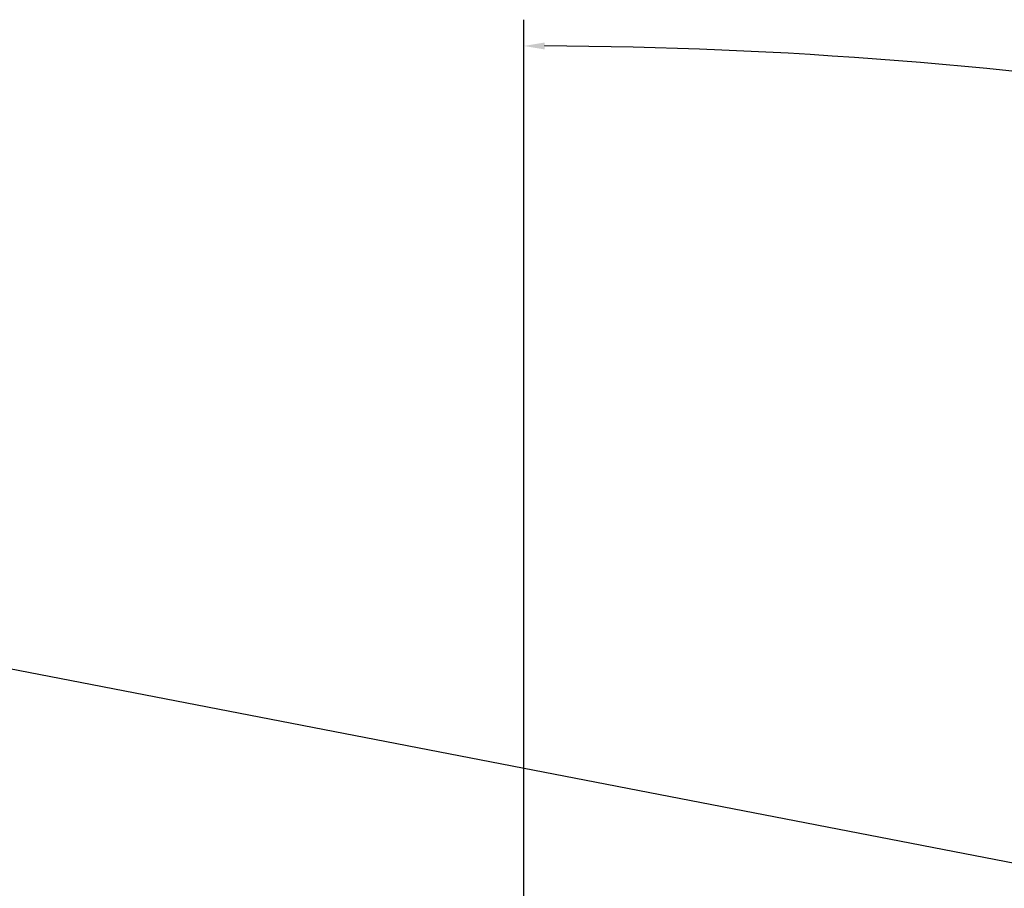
# Model space of a CAD drawing. Header units: inches. Extents: x 0.8 to 72.9, y -7.8 to 49.3.
# Tile 29 of 256: x 11.5 to 16.1, y 26.8 to 30.9. Entities that reach past the tile are written whole.
import ezdxf

# ---------------------------------------------------------------- set-up
doc = ezdxf.new("R2010")
doc.units = ezdxf.units.IN
doc.header["$MEASUREMENT"] = 0
doc.layers.add('Dimensions(ROSSANSI)', color=7, linetype='Continuous', lineweight=25)
doc.styles.add('DEFAULT-ROSSANSI', font='arial.ttf')
doc.dimstyles.new('DEFAULT-ROSSANSI', dxfattribs={"dimtxt": 1, "dimasz": 0.098425, "dimexe": 0.125, "dimexo": 0.0625, "dimgap": 0.031496, "dimtad": 0, "dimtih": 1, "dimtoh": 1, "dimrnd": 1e-08, "dimzin": 0, "dimdsep": 46, "dimtxsty": 'DEFAULT-ROSSANSI', "dimcen": 0.09, "dimdle": 0.393701, "dimclrd": 7, "dimclre": 7, "dimclrt": 179, "dimadec": 0, "dimazin": 0, "dimtfac": 1, "dimtofl": 0, "dimtmove": 0, "dimatfit": 3, "dimfxl": 1, "dimtolj": 1, "dimtzin": 0, "dimlwd": 25, "dimlwe": 25, "dimarcsym": 0})

# ---------------------------------------------------------------- blocks, each defined once
blk = doc.blocks.new('*D7')
at = {"layer": 'Defpoints', "color": 0}
for p in [(17.4823, 26.6503), (2.7537, 7.6047), (15.8961, 5.0619)]:
    blk.add_point(p, dxfattribs=at)
at = {"layer": 'Dimensions(ROSSANSI)', "color": 7, "lineweight": 25}
for p, q in [((17.4209, 26.6622), (6.7143, 28.7337)), ((6.8183, 28.6133), (4.9255, 18.8296)), ((2.7724, 7.7013), (4.6653, 17.4849)), ((15.8347, 5.0738), (2.631, 7.6284))]:
    blk.add_line(p, q, dxfattribs=at)
at = {"layer": 'Dimensions(ROSSANSI)', "color": 7}
for points in [[(6.8022, 28.6164), (6.8345, 28.6102), (6.837, 28.7099)], [(2.7563, 7.7044), (2.7885, 7.6982), (2.7537, 7.6047)]]:
    blk.add_solid(points, dxfattribs=at)
at = {"layer": 'Dimensions(ROSSANSI)', "color": 179, "lineweight": 25, "insert": (0.7831, 18.7981), "char_height": 1, "attachment_point": 1, "style": 'DEFAULT-ROSSANSI'}
blk.add_mtext('\\A1;21.50 [546.0]', dxfattribs=at)
blk = doc.blocks.new('*D12')
at = {"layer": 'Defpoints', "color": 0}
for p in [(19.7897, 29.9935), (13.8514, 26.4502), (21.411, 26.1392), (13.8514, 8.2867)]:
    blk.add_point(p, dxfattribs=at)
at = {"layer": 'Dimensions(ROSSANSI)', "color": 7, "lineweight": 25}
for p, q in [((13.8514, 26.5127), (13.8514, 30.9161)), ((21.4354, 26.1967), (22.6753, 29.1249))]:
    blk.add_line(p, q, dxfattribs=at)
for start, end in [(81.16585, 89.74941), (67.30059, 75.85919)]:
    blk.add_arc((13.8514, 8.2867), 22.5044, start, end, dxfattribs=at)
at = {"layer": 'Dimensions(ROSSANSI)', "color": 7}
for points in [[(13.9498, 30.7745), (13.9499, 30.8073), (13.8514, 30.7911)], [(22.5422, 29.0631), (22.5294, 29.0328), (22.6265, 29.0098)]]:
    blk.add_solid(points, dxfattribs=at)
at = {"layer": 'Dimensions(ROSSANSI)', "color": 179, "lineweight": 25, "insert": (17.339, 30.8522), "char_height": 1, "attachment_point": 1, "style": 'DEFAULT-ROSSANSI'}
blk.add_mtext('\\A1;23°', dxfattribs=at)

msp = doc.modelspace()

# ---------------------------------------------------------------- dimensions: what is measured, and where the dimension line sits
at = {"layer": 'Dimensions(ROSSANSI)', "color": 7, "lineweight": 25}
dim = msp.add_angular_dim_3p(base=(19.7897, 29.9935), center=(13.8514, 8.2867), p1=(21.411, 26.1392), p2=(13.8514, 26.4502), dimstyle='DEFAULT-ROSSANSI', override={"dimadec": 0, "dimtp": 0, "dimtm": 0, "dimtdec": 0}, dxfattribs=at)
dim.commit()
dim.dimension.update_dxf_attribs({"geometry": '*D12', "text_midpoint": (18.3285, 30.3413), "dimtype": 165})
dim = msp.add_linear_dim(base=(2.7537, 7.6047), p1=(17.4823, 26.6503), p2=(15.8961, 5.0619), angle=79.05, dimstyle='DEFAULT-ROSSANSI', override={"dimdec": 2, "dimtp": 0, "dimtm": 0, "dimtdec": 2, "dimatfit": 1}, dxfattribs=at)
dim.commit()
dim.dimension.update_dxf_attribs({"geometry": '*D7', "text_midpoint": (4.7954, 18.1573), "dimtype": 160})

doc.saveas('drawing.dxf')
